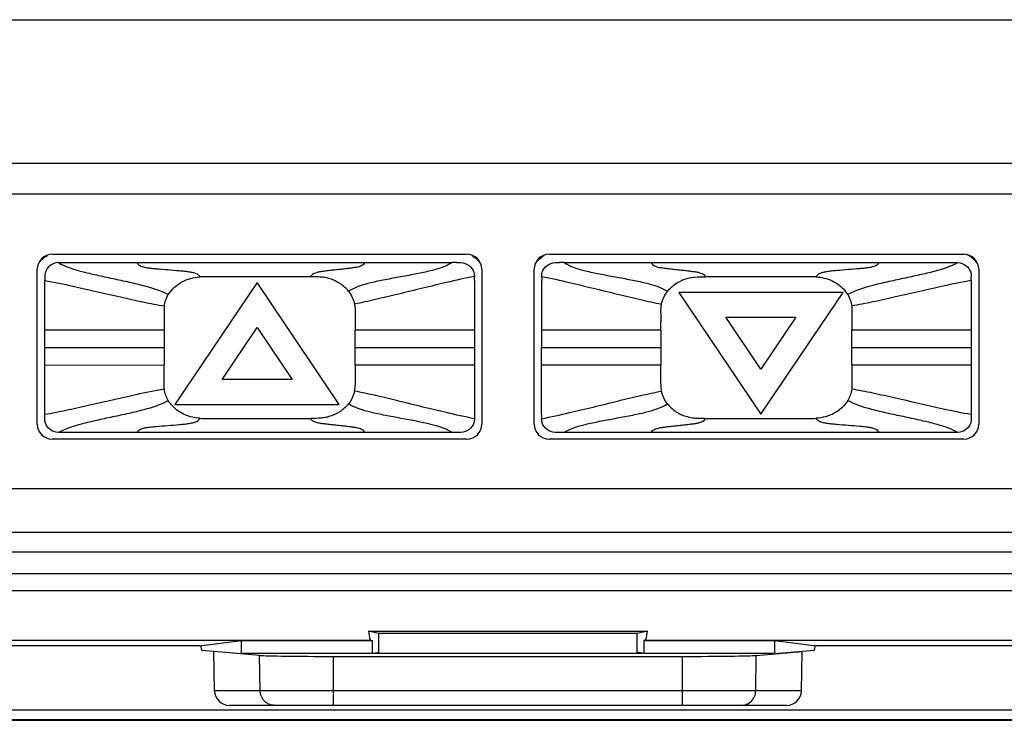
# Model space of a CAD drawing. Header units: millimetres. Extents: x 0 to 594, y 0 to 420.
# Tile 20 of 44: x 243 to 263, y 200 to 214. Entities that reach past the tile are written whole.
import ezdxf

# ---------------------------------------------------------------- set-up
doc = ezdxf.new("R2010")
doc.units = ezdxf.units.MM
doc.header["$LTSCALE"] = 32.67
doc.layers.get('0').update_dxf_attribs({"linetype": 'CONTINUOUS'})

msp = doc.modelspace()

# ---------------------------------------------------------------- linework, layer by layer
at = {"color": 7, "linetype": 'CONTINUOUS'}
for p, q in [((233.47146, 214.01713), (272.36664, 214.01713)), ((243.74706, 209.29574), (252.09275, 209.29574)), ((253.74707, 209.29574), (262.09275, 209.29574)), ((243.86593, 209.12944), (251.7975, 209.12967)), ((251.88557, 209.12938), (251.79754, 209.12944)), ((254.04249, 209.12944), (253.95439, 209.12938)), ((254.04249, 209.12967), (261.97338, 209.12944)), ((243.44706, 205.87573), (243.44706, 208.99574)), ((252.39275, 208.99574), (252.39275, 205.87573)), ((253.44707, 205.87573), (253.44707, 208.99574)), ((262.39275, 208.99574), (262.39275, 205.87573)), ((243.5973, 206.06941), (243.59731, 208.76727)), ((247.86914, 208.72797), (246.21405, 206.27535)), ((249.52269, 206.27535), (247.86914, 208.72797)), ((252.24258, 208.76727), (252.24275, 206.06942)), ((253.59724, 206.06942), (253.59741, 208.76727)), ((262.24268, 208.76728), (262.24269, 206.06941)), ((259.66342, 208.52936), (256.35479, 208.52936)), ((256.35479, 208.52936), (258.00911, 206.07673)), ((258.00911, 206.07673), (259.66342, 208.52936)), ((257.30455, 208.02936), (258.71367, 208.02936)), ((258.00911, 206.9848), (257.30455, 208.02936)), ((258.71367, 208.02936), (258.00911, 206.9848)), ((247.16457, 206.77535), (247.86914, 207.8199)), ((247.86914, 207.8199), (248.5737, 206.77535)), ((248.5737, 206.77535), (247.16457, 206.77535)), ((246.21405, 206.27535), (249.52269, 206.27535)), ((251.7975, 205.70702), (243.8666, 205.70725)), ((251.88564, 205.70731), (251.79754, 205.70724)), ((254.04245, 205.70724), (253.95434, 205.70731)), ((261.97404, 205.70725), (254.04248, 205.70702)), ((252.09275, 205.57573), (243.74706, 205.57573)), ((262.09275, 205.57573), (253.74707, 205.57573)), ((250.11169, 201.7085), (255.72641, 201.7085)), ((250.31905, 201.66713), (250.11169, 201.7085)), ((250.15928, 201.53041), (250.18782, 201.52187)), ((255.51905, 201.66713), (250.31905, 201.66713)), ((250.31905, 201.26585), (250.31905, 201.66713)), ((255.72641, 201.7085), (255.51905, 201.66713)), ((255.51905, 201.26585), (255.51905, 201.66713)), ((255.67882, 201.53041), (255.65029, 201.52187)), ((246.7065, 201.41713), (229.91871, 201.41713)), ((246.7065, 201.41713), (247.55672, 201.52187)), ((246.7303, 201.41799), (246.7065, 201.41799)), ((246.7303, 201.42006), (246.749, 201.33055)), ((246.749, 201.33055), (247.55672, 201.26422)), ((247.55672, 201.52187), (250.18782, 201.52187)), ((247.55672, 201.26422), (247.55672, 201.52187)), ((250.18782, 201.52187), (250.18782, 201.26422)), ((255.65029, 201.52187), (258.28138, 201.52187)), ((255.65029, 201.52187), (255.65029, 201.26422)), ((258.28138, 201.52187), (259.13161, 201.41713)), ((258.28138, 201.52187), (258.28138, 201.26422)), ((258.28138, 201.26422), (259.0891, 201.33055)), ((259.0891, 201.33055), (259.1078, 201.42006)), ((259.13161, 201.41799), (259.1078, 201.41799)), ((275.91939, 201.41713), (259.13161, 201.41713)), ((247.92081, 201.22434), (247.00037, 201.29981)), ((247.01412, 200.51189), (247.00037, 201.29981)), ((250.18782, 201.26422), (247.55672, 201.26422)), ((249.40517, 201.20337), (256.43293, 201.20337)), ((250.18782, 201.26422), (250.31905, 201.2904)), ((250.46905, 201.26508), (255.36905, 201.26508)), ((255.65029, 201.26422), (255.51905, 201.2904)), ((258.28138, 201.26422), (255.65029, 201.26422)), ((257.91729, 201.22434), (258.83774, 201.29981)), ((258.82398, 200.51189), (258.83774, 201.29981)), ((258.52403, 200.21713), (247.31407, 200.21713)), ((228.61905, 199.91713), (277.21905, 199.91713))]:
    msp.add_line(p, q, dxfattribs=at)
at = {"color": 9, "linetype": 'CONTINUOUS'}
for p, q in [((272.77245, 211.12455), (233.06565, 211.12455)), ((272.77245, 210.50472), (233.06565, 210.50472)), ((245.9988, 207.76802), (243.59731, 207.76767)), ((245.9988, 207.76796), (245.99881, 207.41792)), ((249.84119, 207.06799), (249.8412, 207.76799)), ((250.37147, 207.76805), (249.84122, 207.76799)), ((251.83171, 207.76799), (250.37147, 207.76805)), ((252.24265, 207.76804), (251.83171, 207.76799)), ((255.99876, 207.7681), (253.59734, 207.76806)), ((255.99878, 207.7681), (255.99879, 207.4181)), ((262.24269, 207.76812), (259.84118, 207.76824)), ((259.84118, 207.41817), (259.84118, 207.76823)), ((243.59731, 207.41787), (245.9988, 207.41792)), ((245.99881, 207.41792), (245.99882, 207.06801)), ((249.84119, 207.41799), (252.24266, 207.41803)), ((253.59733, 207.41806), (255.9988, 207.4181)), ((255.99879, 207.4181), (255.9988, 207.0681)), ((259.84117, 207.0682), (259.84118, 207.41817)), ((259.84118, 207.41817), (262.24268, 207.41822)), ((243.59729, 207.06768), (245.99883, 207.06802)), ((249.84119, 207.06799), (252.24271, 207.06803)), ((253.59728, 207.06806), (255.46941, 207.06812)), ((255.46941, 207.06812), (255.9988, 207.0681)), ((259.84116, 207.06823), (262.24269, 207.06812)), ((233.33718, 204.58011), (272.50093, 204.58011)), ((233.33718, 203.70633), (272.50093, 203.70633)), ((272.76645, 203.3003), (233.07166, 203.3003)), ((272.76645, 202.8634), (233.07166, 202.86341)), ((231.97372, 202.53007), (273.8644, 202.53007)), ((231.97365, 201.53041), (250.15928, 201.53041)), ((255.67882, 201.53041), (273.86445, 201.53041)), ((247.93297, 200.51189), (247.92081, 201.22434)), ((249.40517, 200.21713), (249.40517, 201.20337)), ((256.43293, 200.21713), (256.43293, 201.20337)), ((257.90513, 200.51189), (257.91729, 201.22434)), ((258.82398, 200.51189), (247.01412, 200.51189)), ((228.61905, 200.13112), (277.21905, 200.13112)), ((228.61905, 199.93115), (277.21905, 199.93115))]:
    msp.add_line(p, q, dxfattribs=at)
at = {"color": 7, "linetype": 'CONTINUOUS'}
for centre, radius, start, end in [((243.74706, 208.99574), 0.3, 90, 180), ((252.09275, 208.99574), 0.3, 0, 90), ((253.74707, 208.99574), 0.3, 90, 180), ((262.09275, 208.99574), 0.3, 0, 90), ((261.9451, 208.81115), 0.5208, 60.743481, 66.516927), ((259.2017, 208.15241), 0.64598, 30.830321, 39.15363), ((243.74706, 205.87573), 0.3, 180, 270), ((252.09275, 205.87573), 0.3, 270, 360), ((253.74707, 205.87573), 0.3, 180, 270), ((262.09275, 205.87573), 0.3, 270, 360), ((247.31407, 200.51713), 0.3, 181, 270), ((258.52403, 200.51713), 0.3, 270, 359)]:
    msp.add_arc(centre, radius, start, end, dxfattribs=at)
for centre, major_axis, ratio, start_param, end_param in [((250.16157, 202.53007), (0, 1), 0.08748866, -3.74822617, -3.16777259), ((255.67653, 202.53007), (0, 1), 0.08748866, -3.11541271, -2.53495914), ((249.40517, 201.22986), (1.51762, 0), 0.01745507, -2.93183809, -1.57079633), ((250.46905, 201.26999), (0.28162, 0), 0.01745507, -2.76238701, -1.57079633), ((255.36905, 201.26999), (0.28162, 0), 0.01745507, -1.57079633, -0.37920565), ((256.43293, 201.22986), (1.51762, 0), 0.01745507, -1.57079633, -0.20975457)]:
    msp.add_ellipse(centre, major_axis=major_axis, ratio=ratio, start_param=start_param, end_param=end_param, dxfattribs=at)
for points, knots in [([(243.46989, 209.10499), (243.49156, 209.13896), (243.54358, 209.20182), (243.61007, 209.24899), (243.64542, 209.26832)], [0, 0, 0, 0, 0.49999008, 1, 1, 1, 1]), ([(252.20035, 209.26528), (252.23586, 209.2453), (252.30216, 209.19624), (252.35379, 209.13188), (252.37503, 209.09712)], [0, 0, 0, 0, 0.50003011, 1, 1, 1, 1]), ([(253.46943, 209.10431), (253.49168, 209.13929), (253.54554, 209.20376), (253.61424, 209.25202), (253.6509, 209.27141)], [0, 0, 0, 0, 0.49997779, 1, 1, 1, 1]), ([(262.37282, 209.10066), (262.35158, 209.13476), (262.30041, 209.198), (262.23469, 209.24588), (262.19963, 209.26552)], [0, 0, 0, 0, 0.49995455, 1, 1, 1, 1]), ([(243.86596, 209.12857), (243.80749, 209.12484), (243.693, 209.08291), (243.60768, 208.96183), (243.59686, 208.87827), (243.59714, 208.85053)], [0, 0, 0, 0, 0.39947959, 0.79984151, 1, 1, 1, 1]), ([(251.88564, 209.12938), (251.91501, 209.12933), (252.00344, 209.13407), (252.14698, 209.08346), (252.2323, 208.96177), (252.24313, 208.87825), (252.24284, 208.8505)], [0, 0, 0, 0, 0.16651855, 0.49991039, 0.83330223, 1, 1, 1, 1]), ([(253.59714, 208.8505), (253.59686, 208.87825), (253.60769, 208.96177), (253.693, 209.08346), (253.83654, 209.13407), (253.92498, 209.12933), (253.95434, 209.12938)], [0, 0, 0, 0, 0.16669774, 0.50008958, 0.83348143, 1, 1, 1, 1]), ([(261.97336, 209.12861), (261.97345, 209.12861), (262.03215, 209.12497), (262.14691, 209.08302), (262.2323, 208.96183), (262.24313, 208.87827), (262.24284, 208.85052)], [0, 0, 0, 0, 0.00065025, 0.40039006, 0.80012986, 1, 1, 1, 1]), ([(243.59714, 208.85053), (243.59714, 208.85053), (243.59743, 208.82277), (243.59727, 208.79502), (243.59728, 208.76727)], [0, 0, 0, 0, 0.00011181, 1, 1, 1, 1]), ([(246.08361, 208.48349), (246.11591, 208.53767), (246.19735, 208.6367), (246.35328, 208.74712), (246.53073, 208.81823), (246.65659, 208.83685), (246.71957, 208.8414)], [0, 0, 0, 0, 0.2498648, 0.49983234, 0.74985314, 1, 1, 1, 1]), ([(248.94898, 208.8424), (248.76319, 208.84294), (248.48451, 208.84254), (248.11294, 208.84263), (247.83425, 208.84261), (247.55556, 208.84262), (247.32332, 208.84259), (247.13754, 208.84261), (246.9982, 208.84256), (246.88208, 208.84262), (246.78922, 208.84255), (246.74275, 208.84266), (246.71957, 208.84137)], [0, 0, 0, 0, 0.2499974, 0.3750025, 0.50000826, 0.62501419, 0.75001649, 0.81251565, 0.87501476, 0.93751334, 0.96875988, 1, 1, 1, 1]), ([(249.70974, 208.55137), (249.66644, 208.60691), (249.58714, 208.67997), (249.46584, 208.75236), (249.38434, 208.78711), (249.31697, 208.80851), (249.26571, 208.82216), (249.21367, 208.8325), (249.16087, 208.83763), (249.10789, 208.839), (249.03725, 208.84025), (248.98428, 208.84202), (248.94898, 208.84243)], [0, 0, 0, 0, 0.24939774, 0.37447776, 0.49949786, 0.56207182, 0.62473599, 0.68729702, 0.74974697, 0.81233318, 0.87495044, 1, 1, 1, 1]), ([(256.13025, 208.55137), (256.17446, 208.60625), (256.27862, 208.70466), (256.43832, 208.78448), (256.57408, 208.82398), (256.71405, 208.84558), (256.82042, 208.84486), (256.89101, 208.84243)], [0, 0, 0, 0, 0.24970403, 0.49956055, 0.6247619, 0.74974702, 1, 1, 1, 1]), ([(259.12042, 208.84137), (259.09724, 208.84266), (259.05076, 208.84255), (258.9579, 208.84262), (258.84178, 208.84256), (258.70245, 208.84261), (258.51666, 208.84259), (258.28443, 208.84262), (258.00574, 208.84261), (257.72705, 208.84263), (257.35547, 208.84254), (257.07679, 208.84294), (256.89101, 208.8424)], [0, 0, 0, 0, 0.03124013, 0.06248666, 0.12498524, 0.18748435, 0.24998351, 0.37498581, 0.49999174, 0.6249975, 0.7500026, 1, 1, 1, 1]), ([(259.12042, 208.8414), (259.17563, 208.83738), (259.28599, 208.82209), (259.49526, 208.74932), (259.63324, 208.64565), (259.70262, 208.56028)], [0, 0, 0, 0, 0.250845, 0.50155933, 1, 1, 1, 1]), ([(246.00339, 208.25418), (246.00889, 208.29437), (246.02753, 208.37427), (246.06268, 208.44842), (246.0836, 208.48349)], [0, 0, 0, 0, 0.49829024, 1, 1, 1, 1]), ([(249.70974, 208.55137), (249.73928, 208.5137), (249.79017, 208.43207), (249.82059, 208.34067), (249.82996, 208.2942)], [0, 0, 0, 0, 0.50248511, 1, 1, 1, 1]), ([(256.01003, 208.2942), (256.0194, 208.34067), (256.04982, 208.43207), (256.10071, 208.5137), (256.13025, 208.55137)], [0, 0, 0, 0, 0.49751487, 1, 1, 1, 1]), ([(259.75639, 208.48347), (259.77731, 208.4484), (259.81246, 208.37426), (259.8311, 208.29437), (259.8366, 208.25418)], [0, 0, 0, 0, 0.50170956, 1, 1, 1, 1]), ([(249.82999, 208.29421), (249.83434, 208.27267), (249.84075, 208.22908), (249.84171, 208.16312), (249.84072, 208.09729), (249.84066, 208.00946), (249.8416, 207.8997), (249.84117, 207.8119), (249.84122, 207.76799)], [0, 0, 0, 0, 0.12510032, 0.25001596, 0.37506879, 0.500075, 0.75000456, 1, 1, 1, 1]), ([(255.99876, 207.7681), (255.99882, 207.812), (255.99838, 207.89979), (255.99933, 208.00952), (255.99927, 208.09733), (255.99828, 208.16315), (255.99924, 208.22909), (256.00565, 208.27267), (256.00999, 208.29421)], [0, 0, 0, 0, 0.24999543, 0.49992494, 0.62493118, 0.74998397, 0.87489959, 1, 1, 1, 1]), ([(249.84119, 207.06799), (249.84133, 207.02416), (249.84092, 206.9365), (249.84277, 206.80504), (249.8424, 206.67349), (249.83497, 206.58603), (249.82993, 206.54249)], [0, 0, 0, 0, 0.24998507, 0.50000799, 0.74997299, 1, 1, 1, 1]), ([(256.01005, 206.54249), (256.00527, 206.58607), (255.99797, 206.67353), (255.99721, 206.80511), (255.99902, 206.93659), (255.99864, 207.02427), (255.9988, 207.0681)], [0, 0, 0, 0, 0.25002868, 0.49999056, 0.7500148, 1, 1, 1, 1]), ([(246.0836, 206.35321), (246.06267, 206.38828), (246.02753, 206.46243), (246.00889, 206.54232), (246.00338, 206.5825)], [0, 0, 0, 0, 0.50170964, 1, 1, 1, 1]), ([(249.82993, 206.54249), (249.82522, 206.51911), (249.80067, 206.42707), (249.75373, 206.34138), (249.70972, 206.28533)], [0, 0, 0, 0, 0.25078932, 1, 1, 1, 1]), ([(256.13026, 206.28533), (256.08625, 206.34138), (256.03931, 206.42707), (256.01477, 206.51911), (256.01005, 206.54249)], [0, 0, 0, 0, 0.74921119, 1, 1, 1, 1]), ([(259.8366, 206.5825), (259.8311, 206.54231), (259.81246, 206.46242), (259.77731, 206.38827), (259.75638, 206.35319)], [0, 0, 0, 0, 0.49829014, 1, 1, 1, 1]), ([(249.70972, 206.28533), (249.6655, 206.23046), (249.56135, 206.13205), (249.40166, 206.05223), (249.2659, 206.01273), (249.12593, 205.99112), (249.01956, 205.99184), (248.94898, 205.99425)], [0, 0, 0, 0, 0.24970504, 0.49956117, 0.62476235, 0.74974752, 1, 1, 1, 1]), ([(256.13026, 206.28533), (256.17357, 206.2298), (256.25287, 206.15674), (256.37416, 206.08435), (256.45566, 206.04959), (256.52303, 206.0282), (256.57429, 206.01455), (256.62632, 206.00421), (256.67912, 205.99908), (256.7321, 205.9977), (256.80274, 205.99644), (256.85571, 205.99467), (256.89101, 205.99425)], [0, 0, 0, 0, 0.24939827, 0.37447806, 0.49949817, 0.56207208, 0.62473615, 0.68729707, 0.74974707, 0.81233332, 0.87495049, 1, 1, 1, 1]), ([(259.75638, 206.35319), (259.72408, 206.29902), (259.64263, 206.19999), (259.4867, 206.08956), (259.30926, 206.01845), (259.1834, 205.99983), (259.12042, 205.99529)], [0, 0, 0, 0, 0.24986475, 0.4998323, 0.74985307, 1, 1, 1, 1]), ([(246.71956, 205.99529), (246.66876, 205.99899), (246.56726, 206.0125), (246.37306, 206.07461), (246.24243, 206.16299), (246.17256, 206.23641)], [0, 0, 0, 0, 0.25068668, 0.50125158, 1, 1, 1, 1]), ([(243.86662, 205.70807), (243.86653, 205.70808), (243.80784, 205.71172), (243.69308, 205.75367), (243.60768, 205.87486), (243.59686, 205.95842), (243.59714, 205.98617)], [0, 0, 0, 0, 0.00063302, 0.40037973, 0.80012643, 1, 1, 1, 1]), ([(246.71957, 205.99532), (246.74275, 205.99403), (246.78922, 205.99414), (246.88208, 205.99407), (246.9982, 205.99413), (247.13754, 205.99407), (247.32332, 205.99409), (247.55556, 205.99407), (247.83425, 205.99407), (248.11294, 205.99406), (248.48451, 205.99414), (248.76319, 205.99374), (248.94898, 205.99428)], [0, 0, 0, 0, 0.0312402, 0.06248677, 0.12498541, 0.18748455, 0.24998372, 0.37498599, 0.49999183, 0.62499749, 0.75000252, 1, 1, 1, 1]), ([(252.24284, 205.98618), (252.24313, 205.95844), (252.2323, 205.87492), (252.14698, 205.75323), (252.00344, 205.70261), (251.91501, 205.70736), (251.88565, 205.70731)], [0, 0, 0, 0, 0.16669286, 0.50008675, 0.83348064, 1, 1, 1, 1]), ([(253.95434, 205.70731), (253.92498, 205.70736), (253.83654, 205.70261), (253.693, 205.75323), (253.60769, 205.87492), (253.59686, 205.95844), (253.59714, 205.98618)], [0, 0, 0, 0, 0.16651952, 0.49991335, 0.83330718, 1, 1, 1, 1]), ([(253.59714, 205.98618), (253.59714, 205.98618), (253.59714, 205.98618), (253.59744, 206.01392), (253.59727, 206.04167), (253.59728, 206.06942)], [0, 0, 0, 0, 0.000037, 0.00006697, 1, 1, 1, 1]), ([(256.89101, 205.99428), (257.07679, 205.99374), (257.35547, 205.99414), (257.72705, 205.99406), (258.00574, 205.99407), (258.28443, 205.99407), (258.51666, 205.99409), (258.70245, 205.99407), (258.84178, 205.99413), (258.9579, 205.99407), (259.05077, 205.99414), (259.09724, 205.99403), (259.12042, 205.99532)], [0, 0, 0, 0, 0.24999748, 0.37500251, 0.50000817, 0.62501401, 0.75001628, 0.81251545, 0.87501459, 0.93751323, 0.9687598, 1, 1, 1, 1]), ([(262.24284, 205.98618), (262.24313, 205.95842), (262.23231, 205.87486), (262.14701, 205.75381), (262.03258, 205.71188), (261.97416, 205.70812)], [0, 0, 0, 0, 0.20025529, 0.60072427, 1, 1, 1, 1])]:
    msp.add_open_spline(points, degree=3, knots=knots, dxfattribs=at)
at = {"color": 9, "linetype": 'CONTINUOUS'}
for points, knots in [([(243.86579, 209.12895), (243.93723, 209.08893), (244.09342, 209.02046), (244.3537, 208.94464), (244.64641, 208.87607), (244.96482, 208.80845), (245.28614, 208.74018), (245.66464, 208.6516), (245.93247, 208.56743), (246.08361, 208.4835)], [0, 0, 0, 0, 0.10606353, 0.21971876, 0.35084134, 0.49540116, 0.64143383, 0.77606153, 1, 1, 1, 1]), ([(245.45252, 209.12954), (245.46128, 209.11287), (245.48333, 209.08313), (245.53253, 209.05548), (245.59062, 209.038), (245.66176, 209.02515), (245.7469, 209.01425), (245.88469, 209.00072), (246.07223, 208.98658), (246.26173, 208.97224), (246.40547, 208.95817), (246.49663, 208.94663), (246.57332, 208.93299), (246.63568, 208.91485), (246.68731, 208.88728), (246.71065, 208.85774), (246.71956, 208.8414)], [0, 0, 0, 0, 0.04226717, 0.08041619, 0.12451271, 0.17804497, 0.24246685, 0.31711374, 0.48871597, 0.6645433, 0.74357576, 0.81281251, 0.87072502, 0.91820182, 0.95823529, 1, 1, 1, 1]), ([(250.03502, 209.12958), (250.02916, 209.11438), (250.01348, 209.08686), (249.9731, 209.06089), (249.92461, 209.04447), (249.86409, 209.03171), (249.79063, 209.02014), (249.70468, 209.00912), (249.60867, 208.99831), (249.50639, 208.98744), (249.40279, 208.97644), (249.30308, 208.9652), (249.21188, 208.95355), (249.13268, 208.9412), (249.0669, 208.92754), (249.01445, 208.91041), (248.97182, 208.88459), (248.95493, 208.85724), (248.94896, 208.8424)], [0, 0, 0, 0, 0.04209179, 0.07861648, 0.12128431, 0.17394664, 0.23818307, 0.31334831, 0.3977598, 0.48774552, 0.57902022, 0.66687718, 0.74692454, 0.81648136, 0.87392839, 0.92022857, 0.95870243, 1, 1, 1, 1]), ([(251.79759, 209.12955), (251.73399, 209.08985), (251.59113, 209.02377), (251.34804, 208.95711), (251.07022, 208.89904), (250.76449, 208.84271), (250.45542, 208.78567), (250.09808, 208.71119), (249.84536, 208.63513), (249.70974, 208.55137)], [0, 0, 0, 0, 0.10340298, 0.21520372, 0.34716587, 0.49475067, 0.64408357, 0.78015755, 1, 1, 1, 1]), ([(254.04246, 209.12951), (254.07482, 209.10931), (254.14081, 209.07306), (254.28564, 209.01411), (254.49201, 208.95691), (254.76982, 208.89909), (255.07555, 208.84269), (255.3846, 208.78567), (255.74192, 208.71119), (255.99464, 208.63513), (256.13025, 208.55137)], [0, 0, 0, 0, 0.05260995, 0.10353565, 0.21532327, 0.34726932, 0.49483288, 0.64414178, 0.78019276, 1, 1, 1, 1]), ([(255.80497, 209.12955), (255.81084, 209.11435), (255.82653, 209.08684), (255.8669, 209.06089), (255.91539, 209.04447), (255.97591, 209.0317), (256.04937, 209.02014), (256.13532, 209.00912), (256.23132, 208.99831), (256.33359, 208.98744), (256.43719, 208.97644), (256.53689, 208.9652), (256.62809, 208.95355), (256.70729, 208.9412), (256.77307, 208.92755), (256.82551, 208.91042), (256.86814, 208.88461), (256.88504, 208.85726), (256.89101, 208.84243)], [0, 0, 0, 0, 0.0420824, 0.07860793, 0.12127809, 0.17394323, 0.23818118, 0.31334732, 0.39775854, 0.48774267, 0.57901735, 0.66687304, 0.7469217, 0.81648048, 0.87393067, 0.92023482, 0.95870824, 1, 1, 1, 1]), ([(260.38749, 209.1296), (260.37874, 209.11292), (260.35669, 209.08317), (260.3075, 209.0555), (260.24941, 209.03801), (260.17827, 209.02515), (260.09313, 209.01425), (259.95534, 209.00072), (259.76777, 208.98658), (259.57826, 208.97224), (259.43451, 208.95817), (259.34335, 208.94662), (259.26664, 208.93299), (259.20428, 208.91485), (259.15266, 208.88726), (259.12931, 208.85771), (259.1204, 208.84137)], [0, 0, 0, 0, 0.04228123, 0.08042848, 0.12452003, 0.17804623, 0.24246366, 0.31710737, 0.48871009, 0.66454116, 0.74357423, 0.81281119, 0.87072215, 0.9181961, 0.95823065, 1, 1, 1, 1]), ([(261.97359, 209.12861), (261.8259, 209.04596), (261.56447, 208.96278), (261.19322, 208.87603), (260.87469, 208.80834), (260.55354, 208.74012), (260.17517, 208.65155), (259.90746, 208.56741), (259.75638, 208.4835)], [0, 0, 0, 0, 0.21938639, 0.35059364, 0.49522485, 0.64131081, 0.77597994, 1, 1, 1, 1]), ([(243.59729, 208.76728), (243.78691, 208.73478), (244.13215, 208.66367), (244.63838, 208.54823), (245.10977, 208.43913), (245.56626, 208.33686), (245.86154, 208.27854), (246.00339, 208.25418)], [0, 0, 0, 0, 0.23456704, 0.42960393, 0.63312358, 0.82451524, 1, 1, 1, 1]), ([(252.24284, 208.8505), (252.05466, 208.81391), (251.70952, 208.73635), (251.20073, 208.61273), (250.72446, 208.49573), (250.26566, 208.38574), (249.97067, 208.32161), (249.82999, 208.29421)], [0, 0, 0, 0, 0.23223747, 0.42842208, 0.6343533, 0.82637151, 1, 1, 1, 1]), ([(253.59716, 208.8505), (253.78533, 208.81391), (254.13047, 208.73635), (254.63926, 208.61273), (255.11553, 208.49573), (255.57433, 208.38574), (255.86932, 208.32161), (256.00999, 208.29421)], [0, 0, 0, 0, 0.23223751, 0.42842223, 0.63435338, 0.82637154, 1, 1, 1, 1]), ([(262.2427, 208.76728), (262.05308, 208.73478), (261.70784, 208.66367), (261.20161, 208.54823), (260.73022, 208.43913), (260.27372, 208.33686), (259.97845, 208.27854), (259.8366, 208.25418)], [0, 0, 0, 0, 0.23456701, 0.42960391, 0.63312352, 0.8245153, 1, 1, 1, 1]), ([(246.00365, 208.25415), (245.99816, 208.21402), (245.99819, 208.1529), (245.99993, 208.07194), (245.99958, 207.99085), (245.99864, 207.88955), (245.99913, 207.80849), (245.99908, 207.76796)], [0, 0, 0, 0, 0.24983243, 0.37497091, 0.49998553, 0.74994746, 1, 1, 1, 1]), ([(259.83633, 208.25415), (259.84182, 208.21405), (259.8418, 208.15296), (259.84006, 208.07204), (259.8404, 207.991), (259.84134, 207.88975), (259.84086, 207.80874), (259.84091, 207.76823)], [0, 0, 0, 0, 0.24983233, 0.37497094, 0.49998571, 0.74994747, 1, 1, 1, 1]), ([(246.00341, 206.58251), (245.99793, 206.62257), (245.99794, 206.68361), (245.99968, 206.76446), (245.99934, 206.84543), (245.99839, 206.94659), (245.99888, 207.02753), (245.99883, 207.06801)], [0, 0, 0, 0, 0.24983558, 0.37497301, 0.49998707, 0.74994773, 1, 1, 1, 1]), ([(259.84116, 207.0682), (259.84111, 207.02771), (259.84159, 206.94674), (259.84064, 206.84554), (259.8403, 206.76453), (259.84204, 206.68365), (259.84206, 206.62259), (259.83657, 206.58251)], [0, 0, 0, 0, 0.25005228, 0.50001306, 0.62502701, 0.75016436, 1, 1, 1, 1]), ([(246.00341, 206.58251), (245.8118, 206.54961), (245.4628, 206.47761), (244.95321, 206.36144), (244.48258, 206.25251), (244.02984, 206.15107), (243.73791, 206.09351), (243.59727, 206.06941)], [0, 0, 0, 0, 0.23704112, 0.43430367, 0.63731157, 0.82602652, 1, 1, 1, 1]), ([(252.24287, 205.98618), (252.05469, 206.02277), (251.70954, 206.10034), (251.20072, 206.22396), (250.72444, 206.34096), (250.26562, 206.45096), (249.97061, 206.51509), (249.82993, 206.54249)], [0, 0, 0, 0, 0.23223788, 0.42842284, 0.63435449, 0.82637161, 1, 1, 1, 1]), ([(253.59713, 205.98618), (253.78531, 206.02277), (254.13047, 206.10034), (254.63928, 206.22396), (255.11556, 206.34097), (255.57437, 206.45096), (255.86937, 206.51509), (256.01005, 206.54249)], [0, 0, 0, 0, 0.2322381, 0.42842359, 0.63435506, 0.82637178, 1, 1, 1, 1]), ([(262.24271, 206.06941), (262.05309, 206.1019), (261.70784, 206.17302), (261.2016, 206.28846), (260.7302, 206.39756), (260.2737, 206.49983), (259.97842, 206.55816), (259.83657, 206.58251)], [0, 0, 0, 0, 0.23456726, 0.42960441, 0.63312421, 0.82451531, 1, 1, 1, 1]), ([(243.86638, 205.70807), (244.01407, 205.79072), (244.2755, 205.8739), (244.64676, 205.96065), (244.96529, 206.02834), (245.28644, 206.09657), (245.66482, 206.18513), (245.93253, 206.26928), (246.08361, 206.35319)], [0, 0, 0, 0, 0.21938593, 0.35059256, 0.49522367, 0.64131, 0.77597962, 1, 1, 1, 1]), ([(251.79754, 205.70718), (251.76517, 205.72737), (251.69918, 205.76363), (251.55434, 205.82257), (251.34797, 205.87978), (251.07016, 205.9376), (250.76443, 205.99401), (250.45538, 206.05102), (250.09805, 206.12551), (249.84533, 206.20157), (249.70972, 206.28533)], [0, 0, 0, 0, 0.05261007, 0.10353591, 0.21532404, 0.34727081, 0.49483485, 0.64414355, 0.78019354, 1, 1, 1, 1]), ([(254.04239, 205.70714), (254.10599, 205.74684), (254.24886, 205.81292), (254.49195, 205.87958), (254.76977, 205.93765), (255.07551, 205.99398), (255.38458, 206.05102), (255.74192, 206.1255), (255.99465, 206.20156), (256.13027, 206.28533)], [0, 0, 0, 0, 0.10340323, 0.2152045, 0.34716737, 0.49475266, 0.64408535, 0.78015834, 1, 1, 1, 1]), ([(261.97419, 205.70773), (261.90275, 205.74776), (261.74656, 205.81622), (261.48628, 205.89204), (261.19357, 205.96062), (260.87516, 206.02823), (260.55385, 206.0965), (260.17534, 206.18508), (259.90751, 206.26925), (259.75637, 206.35319)], [0, 0, 0, 0, 0.1060635, 0.21971818, 0.35084051, 0.49540054, 0.64143367, 0.77606174, 1, 1, 1, 1]), ([(245.4525, 205.7071), (245.46125, 205.72378), (245.4833, 205.75353), (245.53249, 205.7812), (245.59059, 205.79868), (245.66173, 205.81154), (245.74687, 205.82243), (245.88466, 205.83597), (246.07222, 205.8501), (246.26173, 205.86444), (246.40548, 205.87851), (246.49664, 205.89006), (246.57334, 205.9037), (246.6357, 205.92184), (246.68733, 205.94943), (246.71067, 205.97898), (246.71958, 205.99532)], [0, 0, 0, 0, 0.0422781, 0.08042578, 0.12451872, 0.17804651, 0.24246534, 0.31711007, 0.48871331, 0.66454333, 0.74357573, 0.81281214, 0.87072279, 0.91819666, 0.95823118, 1, 1, 1, 1]), ([(250.03501, 205.70713), (250.02915, 205.72233), (250.01346, 205.74984), (249.97308, 205.7758), (249.92459, 205.79222), (249.86407, 205.80498), (249.79062, 205.81655), (249.70467, 205.82756), (249.60867, 205.83838), (249.5064, 205.84925), (249.4028, 205.86025), (249.3031, 205.87149), (249.2119, 205.88314), (249.1327, 205.89549), (249.06692, 205.90914), (249.01448, 205.92627), (248.97184, 205.95208), (248.95495, 205.97942), (248.94898, 205.99425)], [0, 0, 0, 0, 0.04208295, 0.07860839, 0.12127825, 0.17394301, 0.23818056, 0.31334633, 0.39775726, 0.48774126, 0.57901595, 0.66687185, 0.74692082, 0.81648002, 0.87393064, 0.92023515, 0.95870876, 1, 1, 1, 1]), ([(255.80496, 205.7071), (255.81083, 205.72231), (255.82651, 205.74983), (255.86689, 205.77579), (255.91538, 205.79222), (255.9759, 205.80498), (256.04935, 205.81655), (256.13531, 205.82756), (256.23131, 205.83838), (256.33359, 205.84925), (256.43719, 205.86025), (256.5369, 205.87149), (256.6281, 205.88314), (256.70731, 205.89549), (256.77308, 205.90914), (256.82553, 205.92628), (256.86816, 205.9521), (256.88505, 205.97945), (256.89102, 205.99428)], [0, 0, 0, 0, 0.04209177, 0.07861644, 0.12128417, 0.17394635, 0.23818258, 0.3133476, 0.39775889, 0.48774446, 0.57901915, 0.66687621, 0.74692383, 0.81648101, 0.87392847, 0.92022905, 0.95870305, 1, 1, 1, 1]), ([(260.38746, 205.70715), (260.37871, 205.72382), (260.35665, 205.75356), (260.30746, 205.78121), (260.24936, 205.79869), (260.17822, 205.81154), (260.09309, 205.82244), (259.9553, 205.83597), (259.76775, 205.8501), (259.57826, 205.86444), (259.43452, 205.87851), (259.34336, 205.89006), (259.26667, 205.9037), (259.20431, 205.92183), (259.15268, 205.94941), (259.12934, 205.97895), (259.12042, 205.99529)], [0, 0, 0, 0, 0.04226699, 0.080416, 0.12451252, 0.17804474, 0.24246654, 0.31711331, 0.48871531, 0.66454263, 0.74357524, 0.81281224, 0.87072504, 0.91820214, 0.95823573, 1, 1, 1, 1]), ([(248.22637, 200.21713), (248.18859, 200.21713), (248.11198, 200.23251), (248.01513, 200.2981), (247.94977, 200.39593), (247.93363, 200.47334), (247.93297, 200.51189)], [0, 0, 0, 0, 0.24746956, 0.49641614, 0.74745466, 1, 1, 1, 1]), ([(257.61173, 200.21713), (257.64951, 200.21713), (257.72613, 200.23251), (257.82297, 200.2981), (257.88833, 200.39593), (257.90447, 200.47334), (257.90513, 200.51189)], [0, 0, 0, 0, 0.24746956, 0.49641614, 0.74745466, 1, 1, 1, 1])]:
    msp.add_open_spline(points, degree=3, knots=knots, dxfattribs=at)
at = {"color": 7, "linetype": 'CONTINUOUS'}
for points in [[(252.2427, 208.76727), (252.24271, 208.79501), (252.24255, 208.82276), (252.24284, 208.8505)], [(253.59714, 208.8505), (253.59744, 208.82276), (253.59727, 208.79501), (253.59728, 208.76727)], [(262.2427, 208.76728), (262.24271, 208.79503), (262.24255, 208.82277), (262.24284, 208.85052)], [(246.17256, 206.23641), (246.13882, 206.27186), (246.10863, 206.31116), (246.0836, 206.35321)], [(243.59714, 205.98617), (243.59743, 206.01391), (243.59727, 206.04166), (243.59728, 206.06941)], [(252.2427, 206.06942), (252.24271, 206.04167), (252.24255, 206.01392), (252.24284, 205.98618)], [(262.2427, 206.06945), (262.24271, 206.04169), (262.24255, 206.01393), (262.24284, 205.98618)]]:
    msp.add_open_spline(points, degree=3, dxfattribs=at)

doc.saveas('drawing.dxf')
